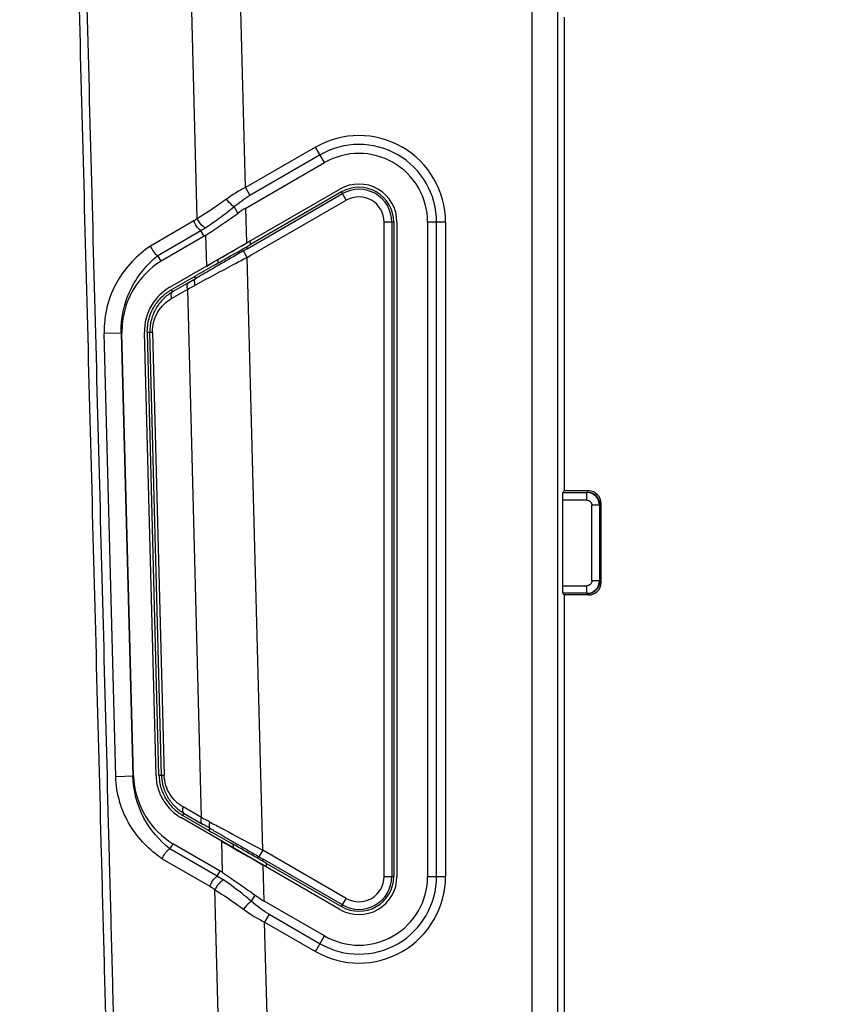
# Model space of a CAD drawing. Header units: millimetres. Extents: x 38 to 565, y 70 to 434.
# Tile 6 of 23: x 98 to 130, y 222 to 260. Entities that reach past the tile are written whole.
import ezdxf

# ---------------------------------------------------------------- set-up
doc = ezdxf.new("R2010")
doc.units = ezdxf.units.MM
doc.header["$LTSCALE"] = 32.67
doc.layers.add('20_ALL_FEATURES', color=7, linetype='CONTINUOUS')

msp = doc.modelspace()

# ---------------------------------------------------------------- linework, layer by layer
at = {"layer": '20_ALL_FEATURES'}
for p, q in [((104.882, 252.529), (103.665, 298.997)), ((106.779, 253.754), (105.61, 298.395)), ((118.082, 192.115), (118.082, 276.24)), ((119.082, 276.24), (119.082, 192.115)), ((119.342, 260.469), (119.342, 241.793)), ((109.546, 255.351), (106.779, 253.754)), ((109.9, 254.739), (109.546, 255.351)), ((106.8, 252.949), (109.9, 254.739)), ((109.723, 255.045), (106.956, 253.448)), ((103.798, 249.823), (110.504, 253.694)), ((106.779, 253.754), (106.956, 253.448)), ((106.845, 251.344), (110.606, 253.516)), ((110.568, 253.582), (106.974, 251.507)), ((110.756, 253.256), (110.568, 253.582)), ((106.995, 251.084), (110.756, 253.256)), ((106.332, 252.993), (106.479, 252.739)), ((106.836, 251.576), (106.8, 252.949)), ((104.747, 252.44), (103.033, 251.45)), ((112.248, 226.591), (112.248, 252.395)), ((112.624, 252.395), (112.248, 252.395)), ((112.548, 252.395), (112.548, 226.591)), ((112.624, 252.395), (112.624, 226.591)), ((112.754, 252.395), (112.754, 226.591)), ((113.961, 252.395), (113.961, 226.591)), ((114.668, 252.395), (113.961, 252.395)), ((114.314, 226.591), (114.314, 252.395)), ((114.668, 252.395), (114.668, 226.591)), ((103.323, 251.078), (105.025, 252.061)), ((105.153, 251.84), (105.025, 252.061)), ((105.153, 251.84), (103.457, 250.86)), ((105.253, 250.662), (105.221, 251.881)), ((106.974, 251.507), (106.97, 251.654)), ((106.845, 251.344), (106.701, 251.261)), ((106.851, 251.001), (106.701, 251.261)), ((106.807, 251.41), (106.845, 251.344)), ((103.457, 250.86), (103.323, 251.078)), ((105.707, 250.783), (105.703, 250.922)), ((106.851, 251.001), (106.995, 251.084)), ((107.463, 227.631), (106.851, 251.001)), ((105.597, 250.721), (105.707, 250.783)), ((103.855, 249.721), (104.773, 250.252)), ((104.773, 250.252), (104.871, 250.308)), ((104.773, 250.252), (104.871, 250.308)), ((104.82, 250.17), (104.773, 250.252)), ((103.855, 249.721), (103.904, 249.64)), ((103.866, 249.379), (104.505, 249.748)), ((104.543, 250.009), (103.904, 249.64)), ((105.051, 228.913), (104.505, 249.748)), ((101.915, 248.015), (101.209, 247.996)), ((101.667, 230.537), (101.209, 247.996)), ((101.884, 248.014), (102.341, 230.555)), ((102.372, 230.556), (101.915, 248.015)), ((103.256, 230.579), (102.799, 248.038)), ((103.12, 248.047), (102.914, 248.041)), ((103.371, 230.582), (102.914, 248.041)), ((103.47, 230.584), (103.013, 248.044)), ((103.12, 248.047), (103.577, 230.587)), ((119.278, 241.729), (120.24, 241.729)), ((120.303, 241.793), (119.342, 241.793)), ((120.24, 241.429), (120.24, 241.729)), ((119.273, 241.429), (119.273, 238.057)), ((120.24, 241.429), (119.273, 241.429)), ((120.44, 238.257), (120.44, 241.229)), ((120.739, 241.229), (120.44, 241.229)), ((120.739, 241.229), (120.739, 238.257)), ((120.803, 238.193), (120.803, 241.293)), ((119.273, 238.057), (120.24, 238.057)), ((120.24, 237.757), (120.24, 238.057)), ((120.44, 238.257), (120.739, 238.257)), ((120.24, 237.757), (119.278, 237.757)), ((119.342, 237.693), (119.342, 192.115)), ((120.303, 237.693), (119.342, 237.693)), ((101.667, 230.537), (102.372, 230.556)), ((103.371, 230.582), (103.577, 230.587)), ((104.312, 229), (104.361, 229.081)), ((105.051, 228.913), (104.323, 229.333)), ((104.361, 229.081), (105.089, 228.661)), ((110.504, 225.292), (104.256, 228.899)), ((104.312, 229), (105.341, 228.406)), ((105.341, 228.406), (105.388, 228.487)), ((105.341, 228.406), (105.449, 228.344)), ((105.879, 226.744), (105.847, 227.98)), ((106.2, 227.916), (106.307, 227.856)), ((105.664, 226.6), (103.796, 227.679)), ((105.782, 226.804), (103.919, 227.88)), ((106.311, 227.712), (106.307, 227.856)), ((107.463, 227.631), (107.313, 227.371)), ((107.625, 227.537), (107.463, 227.631)), ((110.756, 225.729), (107.625, 227.537)), ((103.501, 227.291), (105.381, 226.206)), ((107.313, 227.371), (107.475, 227.277)), ((107.475, 227.277), (107.437, 227.211)), ((110.606, 225.47), (107.475, 227.277)), ((105.664, 226.6), (105.782, 226.804)), ((107.516, 225.623), (107.479, 227.038)), ((107.617, 226.958), (107.613, 227.11)), ((107.613, 227.11), (110.568, 225.404)), ((112.248, 226.591), (112.624, 226.591)), ((113.961, 226.591), (114.668, 226.591)), ((106.618, 186.241), (105.575, 226.074)), ((107.153, 225.862), (107.012, 225.617)), ((109.9, 224.246), (107.516, 225.623)), ((110.568, 225.404), (110.756, 225.729)), ((107.714, 225.1), (107.538, 224.794)), ((108.569, 185.413), (107.538, 224.794)), ((107.538, 224.794), (109.546, 223.634)), ((107.714, 225.1), (109.723, 223.94)), ((109.546, 223.634), (109.9, 224.246))]:
    msp.add_line(p, q, dxfattribs=at)
for points in [[(105.253, 250.662), (105.398, 250.747), (105.552, 250.836), (105.716, 250.929), (105.887, 251.028), (106.065, 251.132), (106.251, 251.238), (106.442, 251.348), (106.637, 251.46), (106.836, 251.576)], [(105.847, 227.98), (106, 227.891), (106.162, 227.797), (106.333, 227.7), (106.511, 227.597), (106.695, 227.491), (106.884, 227.381), (107.079, 227.27), (107.278, 227.155), (107.479, 227.038)]]:
    msp.add_lwpolyline(points, dxfattribs=at)
for centre, radius, start, end in [((111.254, 252.395), 3.414, 0, 120), ((111.254, 252.395), 3.061, 0, 120), ((111.254, 252.395), 2.707, 0, 120), ((111.254, 252.395), 1.5, 0, 120), ((111.254, 252.395), 1.371, 0, 120), ((111.254, 252.395), 1.295, 360, 120), ((111.254, 252.395), 0.995, 0, 120), ((104.325, 253.272), 1.655, 300.0383, 302.7772), ((153.965, 164.903), 98.51, 119.40598, 119.89213), ((61.314, 324.864), 86.441, 300.0066, 300.21906), ((59.035, 335.183), 96.782, 298.0225, 298.22527), ((58.219, 140.423), 100.119, 61.89987, 62.11112), ((60.685, 151.761), 88.799, 59.77358, 59.99728), ((157.053, 318.104), 103.537, 240.1048, 240.58333), ((170.536, 186.755), 78.288, 148.31127, 148.48364), ((104.842, 225.18), 1.876, 56.4481, 59.9343), ((111.254, 226.591), 3.414, 240, 360), ((111.254, 226.591), 3.061, 240, 360), ((111.254, 226.591), 2.707, 240, 360), ((111.254, 226.591), 1.5, 240, 360), ((111.254, 226.591), 1.371, 240, 360), ((111.254, 226.591), 1.295, 240, 360), ((111.254, 226.591), 0.995, 240, 360)]:
    msp.add_arc(centre, radius, start, end, dxfattribs=at)
for centre, major_axis, ratio, start_param, end_param in [((106.875, 250.106), (1.689, 3.017), 0.594937, 0.785398, 0.916632), ((106.973, 251.566), (1.971, 1.139), 0.023009, -1.668328, -1.583297), ((120.253, 241.243), (-0.354, -0.354), 0.999695, 2.356347, 3.926839), ((120.303, 241.293), (-0.354, -0.354), 0.999695, 8.639532, 10.210024), ((120.253, 238.243), (-0.354, 0.354), 0.999695, 2.356347, 3.926839), ((120.303, 238.193), (-0.354, 0.354), 0.999695, 8.639532, 10.210024), ((107.615, 227.048), (2.031, -1.174), 0.022323, 1.584484, 1.67113), ((107.439, 228.554), (-1.85, 3.109), 0.560027, -4.069933, -3.926991)]:
    msp.add_ellipse(centre, major_axis=major_axis, ratio=ratio, start_param=start_param, end_param=end_param, dxfattribs=at)
for points, knots in [([(130.754, 125.025), (129.071, 125.025), (125.706, 125.059), (121.502, 125.198), (118.142, 125.375), (115.624, 125.543), (113.109, 125.75), (111.017, 125.955), (109.345, 126.142), (108.093, 126.292), (107.051, 126.431), (106.221, 126.539), (105.401, 126.682), (104.394, 126.939), (102.833, 127.509), (100.998, 128.51), (99.082, 130.123), (97.523, 132.083), (96.574, 133.944), (96.048, 135.521), (95.772, 136.737), (95.62, 137.98), (95.589, 139.234), (95.546, 140.494), (95.483, 142.177), (95.412, 144.281), (95.323, 146.805), (95.235, 149.329), (95.147, 151.853), (95.058, 154.382), (94.974, 156.924), (94.873, 159.359), (94.738, 161.546), (94.56, 163.47), (94.407, 165.256), (94.25, 167.039), (94.043, 169.415), (93.783, 172.386), (93.472, 175.951), (93.16, 179.516), (92.901, 182.487), (92.693, 184.864), (92.566, 186.347), (92.453, 187.57), (92.349, 188.979), (92.27, 190.935), (92.188, 193.397), (92.069, 196.763), (91.923, 200.97), (91.688, 207.701), (91.394, 216.115), (91.042, 226.211), (90.689, 236.308), (90.395, 244.721), (90.16, 251.453), (89.984, 256.501), (89.807, 261.549), (89.631, 266.597), (89.484, 270.804), (89.367, 274.17), (89.279, 276.694), (89.19, 279.218), (89.104, 281.742), (89.009, 284.253), (88.946, 286.763), (88.627, 289.255), (88.04, 291.708), (87.192, 294.087), (86.278, 295.984), (85.426, 297.436), (84.845, 298.314), (84.355, 298.998), (83.971, 299.496), (83.594, 299.995), (83.116, 300.674), (82.55, 301.545), (81.719, 302.982), (80.825, 304.857), (79.993, 307.204), (79.507, 309.221), (79.248, 310.858), (79.117, 312.094), (79.048, 313.335), (79.055, 314.581), (79.087, 315.828), (79.122, 317.495), (79.174, 319.578), (79.241, 322.078), (79.314, 324.578), (79.394, 327.078), (79.48, 329.578), (79.572, 332.077), (79.669, 334.576), (79.779, 337.076), (79.872, 339.59), (80.17, 342.094), (80.682, 344.565), (81.41, 346.973), (82.656, 350.082), (84.719, 353.746), (87.923, 357.638), (91.121, 360.367), (93.933, 362.187), (96.154, 363.364), (98.472, 364.341), (100.87, 365.106), (103.29, 365.804), (106.548, 366.631), (110.664, 367.484), (115.652, 368.238), (122.344, 368.917), (127.391, 369.097), (130.754, 369.097)], [0, 0, 0, 0, 0.01624, 0.032478, 0.040596, 0.048714, 0.056831, 0.064948, 0.069006, 0.073064, 0.077121, 0.07915, 0.081148, 0.085148, 0.089163, 0.097167, 0.105173, 0.113179, 0.121183, 0.125191, 0.129198, 0.133205, 0.137246, 0.141307, 0.145373, 0.153499, 0.161625, 0.16975, 0.177876, 0.186002, 0.194173, 0.202423, 0.209525, 0.215316, 0.221073, 0.22683, 0.232586, 0.2441, 0.255613, 0.267127, 0.27864, 0.284397, 0.290152, 0.293009, 0.296252, 0.303779, 0.311906, 0.320031, 0.336283, 0.352534, 0.385038, 0.417541, 0.450044, 0.482547, 0.498798, 0.51505, 0.531301, 0.547553, 0.563804, 0.57193, 0.580056, 0.588182, 0.596307, 0.604432, 0.612441, 0.620526, 0.62863, 0.636738, 0.644853, 0.648913, 0.652977, 0.65501, 0.657037, 0.659042, 0.661047, 0.665055, 0.669059, 0.677063, 0.68506, 0.693054, 0.697051, 0.701048, 0.705044, 0.709043, 0.713065, 0.717088, 0.725135, 0.733181, 0.741227, 0.749274, 0.75732, 0.765367, 0.773413, 0.781458, 0.789523, 0.797679, 0.805772, 0.813848, 0.821925, 0.838063, 0.854203, 0.870341, 0.878418, 0.886494, 0.89457, 0.902663, 0.910771, 0.91888, 0.935099, 0.951322, 0.967547, 1, 1, 1, 1]), ([(130.754, 367.651), (129.096, 367.651), (125.782, 367.591), (120.817, 367.307), (115.869, 366.806), (110.951, 366.065), (106.892, 365.225), (103.679, 364.411), (101.29, 363.723), (98.921, 362.966), (96.631, 361.99), (94.441, 360.808), (91.678, 358.975), (89.178, 356.767), (87.02, 354.25), (85.573, 352.225), (84.328, 350.069), (83.273, 347.814), (82.438, 345.469), (81.814, 343.06), (81.439, 340.605), (81.251, 338.139), (81.178, 335.675), (81.065, 333.216), (80.975, 330.756), (80.887, 328.295), (80.804, 325.835), (80.729, 323.374), (80.658, 320.913), (80.597, 318.452), (80.548, 316.401), (80.506, 314.76), (80.493, 313.529), (80.536, 312.297), (80.701, 310.664), (81.067, 308.64), (81.775, 306.275), (82.578, 304.38), (83.343, 302.924), (83.977, 301.865), (84.668, 300.84), (85.42, 299.861), (86.151, 298.864), (86.81, 297.82), (87.425, 296.75), (88.17, 295.283), (88.965, 293.385), (89.688, 291.027), (90.096, 289.012), (90.297, 287.381), (90.4, 286.149), (90.439, 284.909), (90.482, 283.667), (90.526, 282.425), (90.583, 280.769), (90.656, 278.698), (90.743, 276.214), (90.829, 273.73), (90.945, 270.417), (91.09, 266.277), (91.263, 261.308), (91.437, 256.339), (91.61, 251.37), (91.842, 244.746), (92.131, 236.464), (92.478, 226.527), (92.825, 216.59), (93.114, 208.308), (93.345, 201.684), (93.491, 197.543), (93.605, 194.23), (93.681, 192.16), (93.731, 190.507), (93.793, 189.297), (93.863, 188.329), (93.929, 187.617), (93.999, 186.996), (94.06, 186.255), (94.164, 185.085), (94.342, 183.039), (94.598, 180.115), (94.904, 176.606), (95.211, 173.097), (95.517, 169.588), (95.772, 166.664), (95.977, 164.324), (96.104, 162.861), (96.212, 161.66), (96.287, 160.289), (96.378, 158.391), (96.447, 155.988), (96.538, 153.511), (96.623, 151.026), (96.71, 148.542), (96.797, 146.058), (96.869, 143.987), (96.927, 142.331), (96.97, 141.089), (97.007, 140.054), (97.035, 139.226), (97.058, 138.398), (97.133, 137.363), (97.377, 136.141), (97.752, 134.954), (98.428, 133.439), (99.587, 131.703), (101.406, 129.985), (103.206, 128.927), (104.756, 128.34), (105.963, 128.029), (107.197, 127.871), (108.429, 127.708), (109.663, 127.561), (111.31, 127.379), (113.372, 127.179), (115.85, 126.977), (118.331, 126.813), (121.641, 126.64), (125.782, 126.505), (129.096, 126.471), (130.754, 126.471)], [0, 0, 0, 0, 0.016231, 0.032462, 0.048693, 0.064924, 0.081154, 0.08927, 0.097385, 0.105501, 0.113614, 0.121729, 0.129843, 0.146056, 0.154171, 0.162286, 0.170402, 0.178517, 0.186633, 0.194748, 0.202859, 0.210921, 0.218959, 0.226997, 0.235035, 0.243073, 0.251111, 0.259149, 0.267187, 0.275225, 0.283263, 0.287282, 0.291302, 0.29532, 0.299341, 0.307379, 0.315421, 0.323468, 0.327495, 0.331524, 0.335555, 0.339588, 0.34362, 0.347651, 0.35168, 0.355707, 0.363754, 0.371796, 0.379835, 0.383853, 0.387884, 0.391941, 0.395999, 0.400057, 0.404115, 0.412231, 0.420347, 0.428463, 0.436579, 0.452811, 0.469043, 0.485275, 0.501507, 0.517739, 0.550203, 0.582667, 0.615131, 0.647595, 0.663827, 0.680059, 0.688175, 0.696291, 0.700349, 0.704377, 0.708152, 0.709853, 0.711389, 0.714264, 0.717139, 0.722889, 0.734388, 0.745888, 0.757387, 0.768887, 0.780386, 0.786136, 0.791889, 0.79477, 0.797952, 0.805331, 0.813382, 0.821498, 0.829614, 0.837729, 0.845845, 0.853961, 0.858019, 0.862077, 0.866135, 0.868164, 0.870193, 0.87425, 0.878307, 0.882364, 0.886422, 0.894524, 0.902627, 0.910729, 0.914785, 0.918841, 0.922899, 0.926957, 0.931015, 0.935073, 0.943189, 0.951305, 0.959421, 0.967537, 0.983768, 1, 1, 1, 1]), ([(130.754, 128.256), (129.125, 128.256), (125.869, 128.288), (121.801, 128.42), (118.549, 128.588), (116.112, 128.748), (113.677, 128.943), (111.651, 129.138), (110.033, 129.315), (108.82, 129.459), (107.811, 129.587), (107.004, 129.697), (106.197, 129.807), (105.21, 130.066), (103.697, 130.67), (101.977, 131.796), (100.611, 133.332), (99.789, 134.739), (99.316, 135.867), (98.995, 137.048), (98.859, 138.06), (98.833, 138.873), (98.805, 139.687), (98.77, 140.704), (98.727, 141.924), (98.67, 143.551), (98.571, 146.399), (98.457, 149.653), (98.344, 152.907), (98.228, 156.132), (98.141, 159.253), (98.007, 161.869), (97.933, 163.177), (97.828, 164.35), (97.704, 165.787), (97.503, 168.085), (97.252, 170.958), (96.951, 174.405), (96.649, 177.852), (96.349, 181.3), (96.097, 184.172), (95.922, 186.183), (95.834, 187.189), (95.784, 187.763), (95.744, 188.194), (95.719, 188.559), (95.671, 188.861), (95.625, 189.207), (95.577, 189.677), (95.525, 190.267), (95.51, 190.875), (95.48, 191.689), (95.445, 192.706), (95.402, 193.926), (95.345, 195.553), (95.274, 197.587), (95.189, 200.028), (95.075, 203.282), (94.876, 208.977), (94.592, 217.113), (94.251, 226.876), (93.91, 236.638), (93.57, 246.401), (93.285, 254.537), (93.058, 261.046), (92.888, 265.927), (92.717, 270.809), (92.575, 274.876), (92.462, 278.131), (92.376, 280.571), (92.307, 282.605), (92.246, 284.232), (92.2, 285.854), (92.061, 287.873), (91.674, 290.266), (91.073, 292.613), (90.262, 294.897), (89.417, 296.732), (88.643, 298.15), (88.013, 299.187), (87.452, 300.027), (86.978, 300.683), (86.611, 301.166), (86.243, 301.648), (85.775, 302.308), (85.228, 303.159), (84.632, 304.215), (83.923, 305.667), (83.2, 307.556), (82.703, 309.515), (82.447, 311.109), (82.323, 312.313), (82.276, 313.522), (82.294, 314.732), (82.327, 315.941), (82.36, 317.553), (82.412, 319.568), (82.477, 321.986), (82.548, 324.403), (82.651, 327.627), (82.792, 331.656), (82.962, 335.683), (83.086, 338.911), (83.291, 340.927), (83.56, 342.53), (83.919, 344.119), (84.753, 346.844), (86.496, 350.547), (89.398, 354.502), (92.406, 357.278), (95.094, 359.118), (97.234, 360.3), (99.479, 361.271), (101.807, 362.014), (104.154, 362.69), (107.311, 363.49), (111.299, 364.313), (116.13, 365.04), (120.992, 365.53), (125.869, 365.808), (129.125, 365.866), (130.754, 365.866)], [0, 0, 0, 0, 0.016245, 0.032489, 0.040611, 0.048734, 0.056856, 0.064979, 0.06904, 0.073101, 0.077162, 0.079193, 0.081223, 0.085282, 0.08934, 0.097439, 0.105539, 0.109597, 0.113656, 0.117714, 0.121772, 0.123803, 0.125834, 0.129895, 0.133956, 0.138017, 0.14614, 0.162385, 0.170507, 0.178629, 0.19458, 0.201658, 0.204766, 0.20765, 0.213405, 0.219159, 0.230668, 0.242177, 0.253685, 0.265194, 0.276703, 0.282457, 0.285334, 0.286773, 0.288211, 0.28965, 0.290417, 0.291263, 0.293132, 0.295136, 0.297167, 0.299198, 0.303259, 0.30732, 0.311381, 0.319504, 0.327626, 0.335749, 0.351993, 0.384483, 0.416973, 0.449463, 0.481952, 0.514442, 0.530687, 0.546932, 0.563177, 0.579422, 0.587544, 0.595667, 0.603789, 0.60785, 0.611912, 0.619978, 0.62802, 0.636065, 0.644114, 0.652168, 0.656198, 0.66023, 0.664263, 0.66628, 0.668298, 0.670316, 0.672335, 0.676368, 0.6804, 0.68443, 0.692482, 0.700528, 0.704552, 0.708575, 0.712598, 0.716621, 0.720643, 0.724665, 0.73271, 0.740754, 0.748799, 0.756843, 0.772932, 0.789021, 0.797068, 0.805158, 0.809217, 0.813278, 0.821397, 0.837617, 0.853838, 0.870059, 0.878179, 0.886298, 0.894418, 0.902539, 0.910661, 0.918783, 0.935026, 0.951269, 0.967512, 0.983756, 1, 1, 1, 1]), ([(130.754, 129.024), (129.135, 129.024), (125.899, 129.056), (121.856, 129.186), (118.624, 129.353), (116.203, 129.511), (113.785, 129.705), (111.772, 129.898), (110.164, 130.073), (109.161, 130.192), (108.358, 130.291), (107.757, 130.37), (107.161, 130.452), (106.374, 130.555), (105.418, 130.805), (104.325, 131.251), (103.304, 131.847), (102.068, 132.818), (101.048, 134.041), (100.312, 135.43), (99.908, 136.54), (99.704, 137.503), (99.62, 138.288), (99.594, 139.089), (99.56, 140.097), (99.517, 141.311), (99.474, 142.526), (99.418, 144.145), (99.347, 146.169), (99.263, 148.597), (99.177, 151.026), (99.094, 153.454), (99.003, 155.906), (98.937, 158.355), (98.862, 160.366), (98.792, 161.885), (98.739, 162.906), (98.681, 163.842), (98.571, 165.005), (98.45, 166.435), (98.249, 168.721), (98, 171.58), (97.7, 175.01), (97.401, 178.44), (97.151, 181.298), (96.951, 183.585), (96.826, 185.014), (96.726, 186.158), (96.652, 187.015), (96.589, 187.73), (96.546, 188.23), (96.519, 188.516), (96.504, 188.728), (96.483, 188.933), (96.429, 189.203), (96.377, 189.561), (96.333, 189.936), (96.299, 190.265), (96.285, 190.642), (96.268, 191.142), (96.239, 191.952), (96.204, 192.964), (96.162, 194.178), (96.105, 195.797), (96.035, 197.821), (95.95, 200.249), (95.837, 203.488), (95.639, 209.154), (95.356, 217.249), (95.017, 226.964), (94.678, 236.678), (94.338, 246.392), (94.056, 254.488), (93.83, 260.964), (93.66, 265.821), (93.49, 270.678), (93.349, 274.726), (93.236, 277.964), (93.151, 280.392), (93.081, 282.416), (93.023, 284.035), (92.99, 285.041), (92.96, 285.835), (92.906, 286.623), (92.79, 288.021), (92.369, 290.821), (91.462, 293.951), (90.155, 296.919), (89.177, 298.698), (88.3, 300.064), (87.604, 301.059), (86.857, 302.006), (86.182, 302.994), (85.568, 304.016), (84.834, 305.423), (84.077, 307.261), (83.441, 309.557), (83.143, 311.52), (83.05, 313.103), (83.053, 314.297), (83.087, 315.495), (83.112, 316.698), (83.14, 317.901), (83.181, 319.504), (83.255, 322.31), (83.377, 326.319), (83.519, 330.326), (83.64, 333.532), (83.749, 335.935), (83.81, 337.942), (83.936, 339.549), (84.101, 341.161), (84.372, 342.759), (84.788, 344.316), (85.269, 345.845), (86.009, 347.711), (87.483, 350.56), (89.831, 353.835), (92.775, 356.587), (95.413, 358.412), (97.517, 359.583), (99.728, 360.544), (102.029, 361.278), (104.353, 361.948), (107.484, 362.741), (111.441, 363.558), (116.236, 364.279), (121.061, 364.764), (125.903, 365.041), (129.137, 365.098), (130.754, 365.098)], [0, 0, 0, 0, 0.016276, 0.03255, 0.040685, 0.04882, 0.056954, 0.065087, 0.069154, 0.073219, 0.075254, 0.077285, 0.079317, 0.081311, 0.085262, 0.08921, 0.09316, 0.097106, 0.104982, 0.10893, 0.112878, 0.116826, 0.118802, 0.120807, 0.124879, 0.128954, 0.133027, 0.137101, 0.145248, 0.153395, 0.161542, 0.169689, 0.177833, 0.186223, 0.194329, 0.19807, 0.20152, 0.204616, 0.2075, 0.213272, 0.219044, 0.230587, 0.242131, 0.253675, 0.265219, 0.270991, 0.276763, 0.279649, 0.282534, 0.28542, 0.286864, 0.287584, 0.28831, 0.289007, 0.289649, 0.291075, 0.292643, 0.293453, 0.294399, 0.296441, 0.298478, 0.302552, 0.306625, 0.310699, 0.318846, 0.326993, 0.335141, 0.351435, 0.384024, 0.416613, 0.449202, 0.481791, 0.51438, 0.530674, 0.546969, 0.563263, 0.579558, 0.587705, 0.595852, 0.604, 0.608072, 0.612145, 0.614123, 0.616058, 0.62009, 0.628233, 0.644509, 0.652661, 0.660818, 0.6649, 0.668984, 0.673028, 0.677023, 0.681017, 0.685008, 0.692983, 0.700951, 0.708916, 0.712896, 0.716894, 0.720921, 0.724958, 0.728991, 0.733023, 0.74109, 0.757224, 0.773358, 0.781424, 0.789495, 0.797547, 0.801618, 0.805705, 0.813847, 0.817877, 0.821908, 0.829967, 0.838029, 0.854128, 0.870228, 0.878288, 0.886347, 0.894405, 0.902496, 0.910615, 0.918736, 0.934979, 0.951227, 0.967481, 0.983738, 1, 1, 1, 1]), ([(101.703, 301.309), (101.533, 300.097), (101.277, 298.279), (100.938, 295.854), (100.683, 294.036), (100.427, 292.217), (100.214, 290.702), (100.044, 289.49), (99.919, 288.58), (99.793, 287.671), (99.663, 286.76), (99.581, 285.841), (99.58, 284.915), (99.605, 283.988), (99.644, 282.753), (99.695, 281.209), (99.737, 279.356), (99.785, 277.503), (99.853, 275.032), (99.932, 271.943), (100.03, 268.237), (100.159, 263.296), (100.321, 257.119), (100.515, 249.707), (100.709, 242.295), (100.903, 234.883), (101.065, 228.706), (101.194, 223.764), (101.291, 220.058), (101.388, 216.352), (101.485, 212.646), (101.582, 208.94), (101.663, 205.852), (101.728, 203.381), (101.776, 201.528), (101.825, 199.675), (101.873, 197.822), (101.914, 196.278), (101.946, 195.042), (101.97, 194.116), (101.995, 193.189), (102.014, 192.417), (102.031, 191.799), (102.044, 191.336), (102.058, 190.873), (102.057, 190.41), (102.091, 189.953), (102.216, 189.528), (102.372, 189.211), (102.531, 188.994), (102.715, 188.811), (102.968, 188.607), (103.273, 188.363), (103.575, 188.114), (103.977, 187.781), (104.482, 187.369), (105.087, 186.872), (105.691, 186.374), (106.095, 186.044), (106.297, 185.879)], [0, 0, 0, 0, 0.03126, 0.04689, 0.06252, 0.078149, 0.09378, 0.101594, 0.109408, 0.117224, 0.125047, 0.132886, 0.140775, 0.148677, 0.156564, 0.172341, 0.18812, 0.203898, 0.219677, 0.251234, 0.282792, 0.314349, 0.377464, 0.440579, 0.503694, 0.566809, 0.629923, 0.661481, 0.693038, 0.724596, 0.756153, 0.78771, 0.819268, 0.835047, 0.850825, 0.866604, 0.882383, 0.898161, 0.906051, 0.91394, 0.921829, 0.929719, 0.933663, 0.937608, 0.941553, 0.945498, 0.949425, 0.953209, 0.956735, 0.958405, 0.960042, 0.963352, 0.966695, 0.970025, 0.973352, 0.980015, 0.986676, 0.993336, 1, 1, 1, 1]), ([(106.618, 186.241), (106.418, 186.405), (106.018, 186.733), (105.418, 187.225), (104.818, 187.718), (104.219, 188.21), (103.718, 188.62), (103.32, 188.949), (103.021, 189.189), (102.731, 189.439), (102.514, 189.762), (102.405, 190.081), (102.388, 190.361), (102.384, 190.66), (102.372, 191.043), (102.357, 191.655), (102.336, 192.421), (102.312, 193.339), (102.288, 194.258), (102.264, 195.177), (102.232, 196.402), (102.192, 197.933), (102.144, 199.771), (102.096, 201.608), (102.048, 203.446), (101.983, 205.896), (101.903, 208.958), (101.807, 212.633), (101.711, 216.308), (101.614, 219.983), (101.518, 223.659), (101.39, 228.559), (101.23, 234.684), (101.037, 242.034), (100.845, 249.384), (100.652, 256.734), (100.492, 262.859), (100.363, 267.759), (100.267, 271.434), (100.187, 274.497), (100.123, 276.947), (100.075, 278.784), (100.026, 280.622), (99.987, 282.153), (99.954, 283.378), (99.931, 284.297), (99.909, 285.061), (99.893, 285.669), (99.908, 286.12), (99.962, 286.567), (100.047, 287.165), (100.154, 287.916), (100.279, 288.818), (100.449, 290.02), (100.659, 291.522), (100.912, 293.325), (101.165, 295.129), (101.503, 297.533), (101.756, 299.336), (101.925, 300.538)], [0, 0, 0, 0, 0.006668, 0.013337, 0.020006, 0.026674, 0.033342, 0.036676, 0.040007, 0.043212, 0.046502, 0.049935, 0.051741, 0.053706, 0.057654, 0.061604, 0.069501, 0.077398, 0.085295, 0.093193, 0.10109, 0.116885, 0.13268, 0.148474, 0.164269, 0.180064, 0.211653, 0.243243, 0.274832, 0.306422, 0.338011, 0.369601, 0.43278, 0.495958, 0.559137, 0.622316, 0.685495, 0.717085, 0.748674, 0.780264, 0.796058, 0.811853, 0.827648, 0.843443, 0.85134, 0.859236, 0.867134, 0.871051, 0.874903, 0.878755, 0.882655, 0.890481, 0.898303, 0.906125, 0.921771, 0.937417, 0.953063, 0.968709, 1, 1, 1, 1]), ([(87.689, 286.456), (87.763, 285.447), (87.802, 283.423), (87.922, 280.39), (88.023, 277.355), (88.131, 274.322), (88.236, 271.288), (88.377, 267.243), (88.554, 262.186), (88.766, 256.119), (89.048, 248.028), (89.402, 237.916), (89.825, 225.78), (90.249, 213.645), (90.673, 201.509), (91.026, 191.397), (91.309, 183.306), (91.52, 177.239), (91.732, 171.171), (91.944, 165.103), (92.156, 159.036), (92.368, 152.968), (92.527, 148.417), (92.633, 145.383), (92.687, 143.866), (92.736, 142.349), (92.796, 140.833), (92.843, 139.316), (92.885, 137.798), (93.066, 136.288), (93.51, 134.311), (94.432, 131.938), (96.08, 129.369), (98.204, 127.178), (100.303, 125.737), (102.125, 124.853), (103.552, 124.329), (105.025, 123.948), (106.277, 123.76), (107.281, 123.638), (108.286, 123.513), (109.541, 123.361), (111.051, 123.2), (113.065, 123.006), (115.587, 122.797), (118.616, 122.602), (121.648, 122.456), (125.694, 122.323), (128.73, 122.286), (130.754, 122.286)], [0, 0, 0, 0, 0.015626, 0.031252, 0.046878, 0.062504, 0.07813, 0.093756, 0.125009, 0.156261, 0.187513, 0.250017, 0.312521, 0.375026, 0.43753, 0.500034, 0.531286, 0.562538, 0.59379, 0.625043, 0.656295, 0.687547, 0.718799, 0.726612, 0.734425, 0.742238, 0.750051, 0.757864, 0.765677, 0.773491, 0.781305, 0.796913, 0.812521, 0.828129, 0.843737, 0.851551, 0.859364, 0.867179, 0.874991, 0.878898, 0.882806, 0.890618, 0.898431, 0.906244, 0.92187, 0.937496, 0.953122, 0.968748, 1, 1, 1, 1]), ([(130.754, 124.525), (128.647, 124.525), (125.486, 124.565), (121.275, 124.712), (118.118, 124.873), (114.965, 125.089), (112.342, 125.32), (110.246, 125.537), (108.676, 125.716), (107.109, 125.918), (105.541, 126.121), (104.009, 126.527), (102.051, 127.308), (99.802, 128.725), (97.595, 131.024), (96.272, 133.334), (95.572, 135.326), (95.112, 137.391), (95.086, 139.508), (95.004, 141.611), (94.932, 143.717), (94.803, 147.402), (94.656, 151.613), (94.527, 155.297), (94.455, 157.387), (94.383, 158.895), (94.301, 160.284), (94.202, 161.532), (94.099, 162.681), (93.906, 164.911), (93.612, 168.257), (93.223, 172.718), (92.898, 176.435), (92.638, 179.409), (92.444, 181.64), (92.248, 183.87), (92.086, 185.738), (91.945, 187.324), (91.862, 188.684), (91.797, 190.19), (91.728, 192.286), (91.634, 194.918), (91.488, 199.129), (91.304, 204.393), (91.01, 212.815), (90.642, 223.343), (90.201, 235.977), (89.833, 246.505), (89.539, 254.928), (89.319, 261.244), (89.098, 267.561), (88.914, 272.825), (88.767, 277.036), (88.675, 279.668), (88.602, 281.774), (88.547, 283.353), (88.491, 284.932), (88.458, 285.985), (88.425, 286.51)], [0, 0, 0, 0, 0.033111, 0.049667, 0.066222, 0.082778, 0.099334, 0.107611, 0.115889, 0.124167, 0.132444, 0.140718, 0.148993, 0.165514, 0.182047, 0.198596, 0.206889, 0.215173, 0.23172, 0.239998, 0.248276, 0.264831, 0.297943, 0.314499, 0.322767, 0.330809, 0.338223, 0.344625, 0.350487, 0.356354, 0.379811, 0.403269, 0.426727, 0.438456, 0.450185, 0.461914, 0.473644, 0.479655, 0.486933, 0.495057, 0.503335, 0.51989, 0.536446, 0.569558, 0.602669, 0.668892, 0.735116, 0.801339, 0.83445, 0.867562, 0.900673, 0.933785, 0.950341, 0.966897, 0.975175, 0.983452, 0.99173, 1, 1, 1, 1]), ([(106.779, 253.754), (106.713, 253.722), (106.452, 253.587), (106.205, 253.426), (106.028, 253.295)], [0, 0, 0, 0, 0.252008, 1, 1, 1, 1]), ([(106.028, 253.295), (105.931, 253.223), (105.557, 252.955), (105.171, 252.706), (104.882, 252.529)], [0, 0, 0, 0, 0.263994, 1, 1, 1, 1]), ([(106.332, 252.993), (106.308, 253.011), (106.199, 253.105), (106.1, 253.209), (106.028, 253.295)], [0, 0, 0, 0, 0.215676, 1, 1, 1, 1]), ([(106.332, 252.993), (106.147, 252.836), (105.776, 252.55), (105.392, 252.281), (105.202, 252.159)], [0, 0, 0, 0, 0.518072, 1, 1, 1, 1]), ([(105.221, 251.881), (105.424, 252.012), (105.845, 252.296), (106.264, 252.582), (106.479, 252.739)], [0, 0, 0, 0, 0.476167, 1, 1, 1, 1]), ([(105.025, 252.061), (104.995, 252.082), (104.874, 252.185), (104.787, 252.326), (104.747, 252.44)], [0, 0, 0, 0, 0.233458, 1, 1, 1, 1]), ([(105.202, 252.159), (105.169, 252.178), (105.036, 252.275), (104.933, 252.413), (104.882, 252.529)], [0, 0, 0, 0, 0.23339, 1, 1, 1, 1]), ([(103.033, 251.45), (102.51, 251.091), (101.802, 250.346), (101.284, 249.086), (101.2, 248.363), (101.209, 247.996)], [0, 0, 0, 0, 0.469691, 0.728746, 1, 1, 1, 1]), ([(103.033, 251.45), (103.062, 251.374), (103.143, 251.237), (103.253, 251.115), (103.32, 251.077)], [0, 0, 0, 0, 0.512945, 1, 1, 1, 1]), ([(106.701, 251.261), (106.609, 251.207), (106.243, 250.996), (105.878, 250.784), (105.605, 250.626)], [0, 0, 0, 0, 0.253363, 1, 1, 1, 1]), ([(105.707, 250.783), (105.791, 250.83), (106.158, 251.038), (106.524, 251.248), (106.807, 251.41)], [0, 0, 0, 0, 0.227821, 1, 1, 1, 1]), ([(101.884, 248.014), (101.862, 248.631), (102.082, 249.554), (102.731, 250.521), (103.121, 250.906), (103.328, 251.069)], [0, 0, 0, 0, 0.531843, 0.772792, 1, 1, 1, 1]), ([(103.457, 250.86), (103.014, 250.577), (102.415, 249.966), (101.978, 248.922), (101.907, 248.32), (101.915, 248.015)], [0, 0, 0, 0, 0.468514, 0.727951, 1, 1, 1, 1]), ([(106.851, 251.001), (106.673, 250.906), (105.991, 250.543), (105.31, 250.179), (104.807, 249.909)], [0, 0, 0, 0, 0.261591, 1, 1, 1, 1]), ([(105.605, 250.626), (105.537, 250.587), (105.275, 250.435), (105.014, 250.283), (104.82, 250.17)], [0, 0, 0, 0, 0.259435, 1, 1, 1, 1]), ([(104.807, 249.909), (104.796, 249.936), (104.779, 249.991), (104.769, 250.081), (104.79, 250.15), (104.82, 250.17)], [0, 0, 0, 0, 0.323666, 0.611647, 1, 1, 1, 1]), ([(103.798, 249.823), (103.511, 249.657), (102.98, 249.141), (102.789, 248.413), (102.799, 248.038)], [0, 0, 0, 0, 0.469459, 1, 1, 1, 1]), ([(102.914, 248.041), (102.909, 248.224), (102.953, 248.584), (103.159, 249.067), (103.469, 249.453), (103.723, 249.645), (103.855, 249.721)], [0, 0, 0, 0, 0.272031, 0.531071, 0.772815, 1, 1, 1, 1]), ([(103.904, 249.64), (103.776, 249.566), (103.531, 249.379), (103.239, 249.007), (103.048, 248.55), (103.009, 248.213), (103.013, 248.044)], [0, 0, 0, 0, 0.232743, 0.476951, 0.733999, 1, 1, 1, 1]), ([(103.904, 249.64), (103.871, 249.619), (103.84, 249.55), (103.844, 249.458), (103.857, 249.405), (103.866, 249.379)], [0, 0, 0, 0, 0.422428, 0.700342, 1, 1, 1, 1]), ([(104.505, 249.748), (104.496, 249.774), (104.483, 249.827), (104.481, 249.903), (104.5, 249.967), (104.527, 249.999), (104.543, 250.009)], [0, 0, 0, 0, 0.303058, 0.571996, 0.801135, 1, 1, 1, 1]), ([(103.12, 248.047), (103.116, 248.19), (103.15, 248.474), (103.313, 248.856), (103.557, 249.164), (103.76, 249.318), (103.866, 249.379)], [0, 0, 0, 0, 0.269721, 0.528014, 0.770758, 1, 1, 1, 1]), ([(119.278, 241.736), (119.276, 241.734), (119.279, 241.723), (119.275, 241.704), (119.276, 241.674), (119.274, 241.62), (119.274, 241.537), (119.273, 241.467), (119.273, 241.429)], [0, 0, 0, 0, 0.02702, 0.094487, 0.192788, 0.315364, 0.628358, 1, 1, 1, 1]), ([(120.739, 241.229), (120.739, 241.357), (120.633, 241.622), (120.367, 241.729), (120.24, 241.729)], [0, 0, 0, 0, 0.5, 1, 1, 1, 1]), ([(120.24, 241.429), (120.291, 241.429), (120.397, 241.386), (120.44, 241.28), (120.44, 241.229)], [0, 0, 0, 0, 0.499991, 1, 1, 1, 1]), ([(119.273, 238.057), (119.273, 238.019), (119.274, 237.949), (119.274, 237.866), (119.276, 237.812), (119.276, 237.784), (119.278, 237.768), (119.277, 237.758), (119.278, 237.757)], [0, 0, 0, 0, 0.378092, 0.700831, 0.825188, 0.918436, 0.977404, 1, 1, 1, 1]), ([(120.44, 238.257), (120.44, 238.206), (120.397, 238.099), (120.291, 238.057), (120.24, 238.057)], [0, 0, 0, 0, 0.499991, 1, 1, 1, 1]), ([(120.24, 237.757), (120.367, 237.757), (120.633, 237.863), (120.739, 238.129), (120.739, 238.257)], [0, 0, 0, 0, 0.5, 1, 1, 1, 1]), ([(103.501, 227.291), (102.999, 227.629), (102.315, 228.327), (101.786, 229.51), (101.676, 230.19), (101.667, 230.537)], [0, 0, 0, 0, 0.47131, 0.730096, 1, 1, 1, 1]), ([(103.801, 227.687), (103.387, 228.015), (102.647, 228.874), (102.356, 229.983), (102.341, 230.555)], [0, 0, 0, 0, 0.480082, 1, 1, 1, 1]), ([(102.372, 230.556), (102.387, 229.995), (102.709, 228.921), (103.495, 228.148), (103.919, 227.88)], [0, 0, 0, 0, 0.527552, 1, 1, 1, 1]), ([(103.256, 230.579), (103.261, 230.395), (103.315, 230.033), (103.61, 229.417), (103.981, 229.058), (104.256, 228.899)], [0, 0, 0, 0, 0.272085, 0.531456, 1, 1, 1, 1]), ([(103.371, 230.582), (103.376, 230.409), (103.432, 230.07), (103.642, 229.617), (103.942, 229.255), (104.186, 229.073), (104.312, 229)], [0, 0, 0, 0, 0.270586, 0.529359, 0.771838, 1, 1, 1, 1]), ([(103.47, 230.584), (103.474, 230.424), (103.526, 230.107), (103.72, 229.679), (104.005, 229.33), (104.239, 229.153), (104.361, 229.081)], [0, 0, 0, 0, 0.264778, 0.521477, 0.766383, 1, 1, 1, 1]), ([(104.323, 229.333), (104.222, 229.391), (104.028, 229.537), (103.79, 229.826), (103.625, 230.184), (103.581, 230.451), (103.577, 230.587)], [0, 0, 0, 0, 0.230126, 0.473573, 0.731552, 1, 1, 1, 1]), ([(104.323, 229.333), (104.315, 229.308), (104.303, 229.256), (104.3, 229.168), (104.33, 229.102), (104.361, 229.081)], [0, 0, 0, 0, 0.301288, 0.579006, 1, 1, 1, 1]), ([(105.089, 228.661), (105.074, 228.671), (105.047, 228.702), (105.029, 228.763), (105.03, 228.836), (105.042, 228.887), (105.051, 228.913)], [0, 0, 0, 0, 0.197924, 0.426392, 0.695469, 1, 1, 1, 1]), ([(105.377, 228.74), (105.366, 228.713), (105.35, 228.66), (105.339, 228.574), (105.36, 228.506), (105.388, 228.487)], [0, 0, 0, 0, 0.327219, 0.615382, 1, 1, 1, 1]), ([(105.377, 228.74), (105.54, 228.653), (106.235, 228.283), (106.931, 227.913), (107.463, 227.631)], [0, 0, 0, 0, 0.234536, 1, 1, 1, 1]), ([(105.388, 228.487), (105.456, 228.448), (105.739, 228.284), (106.021, 228.12), (106.236, 227.995)], [0, 0, 0, 0, 0.239948, 1, 1, 1, 1]), ([(106.236, 227.995), (106.324, 227.944), (106.683, 227.736), (107.042, 227.528), (107.313, 227.371)], [0, 0, 0, 0, 0.245861, 1, 1, 1, 1]), ([(103.501, 227.291), (103.53, 227.37), (103.592, 227.482), (103.699, 227.607), (103.76, 227.661), (103.794, 227.68)], [0, 0, 0, 0, 0.511724, 0.764211, 1, 1, 1, 1]), ([(107.437, 227.211), (107.337, 227.269), (106.961, 227.484), (106.585, 227.699), (106.307, 227.856)], [0, 0, 0, 0, 0.265746, 1, 1, 1, 1]), ([(105.879, 226.744), (106.085, 226.608), (106.511, 226.316), (106.937, 226.022), (107.153, 225.862)], [0, 0, 0, 0, 0.477878, 1, 1, 1, 1]), ([(105.381, 226.206), (105.42, 226.325), (105.509, 226.471), (105.633, 226.579), (105.664, 226.6)], [0, 0, 0, 0, 0.766744, 1, 1, 1, 1]), ([(105.912, 226.456), (105.877, 226.437), (105.738, 226.337), (105.629, 226.194), (105.575, 226.074)], [0, 0, 0, 0, 0.232915, 1, 1, 1, 1]), ([(107.012, 225.617), (106.92, 225.696), (106.565, 225.99), (106.194, 226.265), (105.912, 226.456)], [0, 0, 0, 0, 0.262253, 1, 1, 1, 1]), ([(105.575, 226.074), (105.664, 226.017), (106.043, 225.769), (106.419, 225.516), (106.698, 225.307)], [0, 0, 0, 0, 0.23291, 1, 1, 1, 1]), ([(107.012, 225.617), (106.987, 225.598), (106.874, 225.504), (106.772, 225.396), (106.698, 225.307)], [0, 0, 0, 0, 0.212406, 1, 1, 1, 1]), ([(106.698, 225.307), (106.763, 225.259), (107.03, 225.067), (107.315, 224.9), (107.538, 224.794)], [0, 0, 0, 0, 0.247456, 1, 1, 1, 1])]:
    msp.add_open_spline(points, degree=3, knots=knots, dxfattribs=at)
for points in [[(106.332, 252.993), (106.525, 253.163), (106.733, 253.319), (106.956, 253.448)], [(104.882, 252.529), (104.839, 252.497), (104.794, 252.467), (104.747, 252.44)], [(105.202, 252.159), (105.145, 252.123), (105.086, 252.09), (105.025, 252.061)], [(119.342, 241.793), (119.327, 241.777), (119.314, 241.759), (119.299, 241.742)], [(119.299, 237.743), (119.314, 237.727), (119.327, 237.709), (119.342, 237.693)], [(105.664, 226.6), (105.75, 226.559), (105.833, 226.51), (105.912, 226.456)], [(105.381, 226.206), (105.449, 226.167), (105.513, 226.122), (105.575, 226.074)], [(107.714, 225.1), (107.463, 225.245), (107.228, 225.423), (107.012, 225.617)]]:
    msp.add_open_spline(points, degree=3, dxfattribs=at)

doc.saveas('drawing.dxf')
